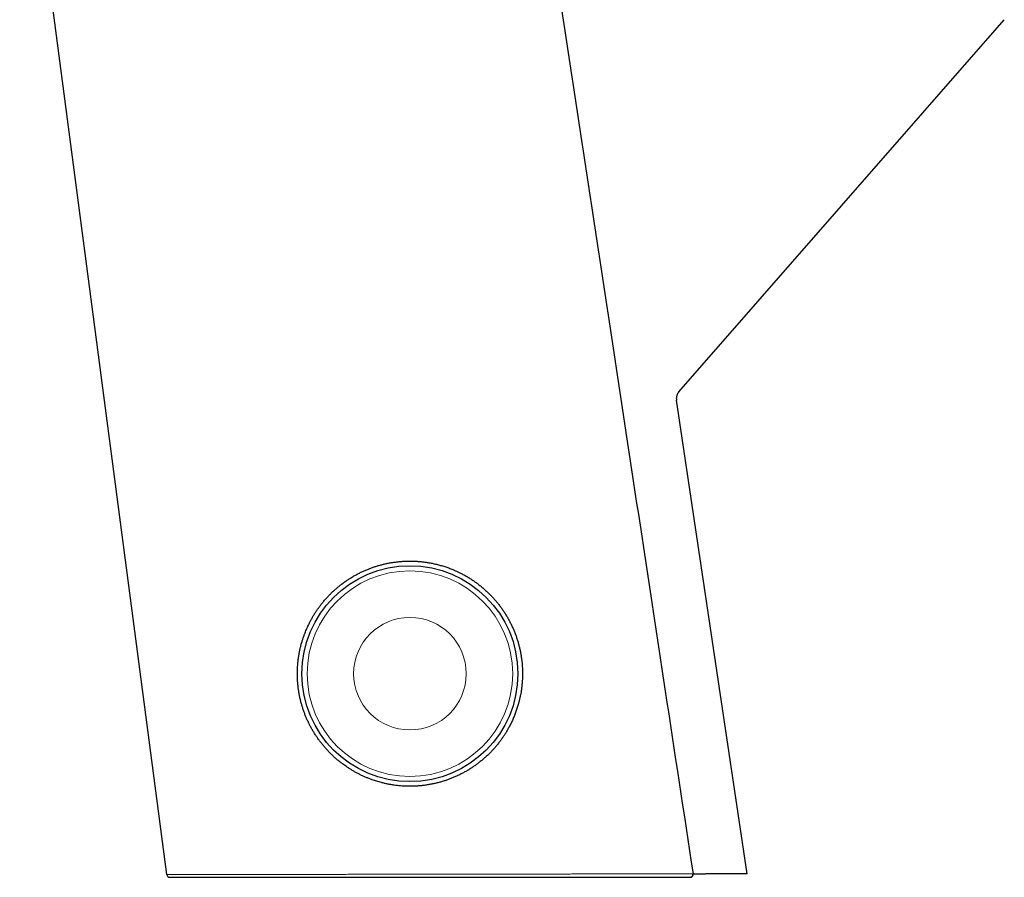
# Model space of a CAD drawing. Header units: millimetres. Extents: x 8 to 850, y 12 to 844.
# Tile 1 of 31: x 213 to 308, y 516 to 599. Entities that reach past the tile are written whole.
import ezdxf

# ---------------------------------------------------------------- set-up
doc = ezdxf.new("R2010")
doc.units = ezdxf.units.MM

msp = doc.modelspace()

# ---------------------------------------------------------------- linework, layer by layer
at = {"color": 7, "linetype": 'Continuous', "lineweight": 30}
for p, q in [((227.2, 516.383), (212.955, 624.648)), ((276.779, 563.122), (308.286, 599.147)), ((283.395, 516.467), (276.543, 562.316)), ((229.413, 516.122), (229.413, 516.122)), ((277.878, 516.122), (277.865, 516.122)), ((278.786, 516.423), (278.183, 516.423))]:
    msp.add_line(p, q, dxfattribs=at)
msp.add_circle((250.738, 535.835), 10.45, dxfattribs=at)
at = {"color": 8, "linetype": 'Continuous', "lineweight": 0}
for radius in [9.95, 5.448]:
    msp.add_circle((250.738, 535.835), radius, dxfattribs=at)
at = {"color": 7, "linetype": 'Continuous', "lineweight": 30}
for centre, start, end in [((227.497, 516.422), 187.49806, 269.96867), ((277.883, 516.422), 270, 8.68562)]:
    msp.add_arc(centre, 0.3, start, end, dxfattribs=at)
at = {"color": 8, "linetype": 'Continuous', "lineweight": 0}
msp.add_arc((277.831, 516.405), 0.285, 276.89467, 11.0968, dxfattribs=at)
at = {"color": 7, "linetype": 'Continuous', "lineweight": 30}
for points, knots in [([(278.18, 516.467), (277.283, 522.36), (274.649, 539.674), (270.301, 568.282), (265.553, 599.539), (262.543, 619.376), (261.246, 627.919)], [0, 0, 0, 0, 0.15863, 0.466058, 0.77005, 1, 1, 1, 1]), ([(276.779, 563.122), (276.761, 563.101), (276.726, 563.058), (276.679, 562.988), (276.638, 562.914), (276.603, 562.837), (276.575, 562.758), (276.554, 562.677), (276.539, 562.593), (276.531, 562.504), (276.531, 562.411), (276.539, 562.348), (276.543, 562.316)], [0, 0, 0, 0, 0.095564, 0.191791, 0.290111, 0.389154, 0.484718, 0.580946, 0.679266, 0.778309, 0.888642, 1, 1, 1, 1]), ([(239.838, 535.835), (239.839, 535.724), (239.841, 535.501), (239.857, 535.166), (239.883, 534.831), (239.919, 534.498), (239.965, 534.164), (240.022, 533.831), (240.09, 533.497), (240.168, 533.166), (240.256, 532.838), (240.354, 532.515), (240.461, 532.198), (240.577, 531.886), (240.702, 531.578), (240.836, 531.274), (240.98, 530.974), (241.133, 530.678), (241.296, 530.386), (241.467, 530.099), (241.647, 529.819), (241.836, 529.542), (242.036, 529.268), (242.246, 528.999), (242.463, 528.737), (242.689, 528.482), (242.923, 528.234), (243.165, 527.992), (243.416, 527.758), (243.674, 527.531), (243.939, 527.313), (244.181, 527.126), (244.397, 526.968), (244.606, 526.822), (244.841, 526.666), (245.102, 526.503), (245.369, 526.347), (245.641, 526.198), (245.919, 526.056), (246.201, 525.922), (246.488, 525.796), (246.78, 525.677), (247.051, 525.576), (247.301, 525.49), (247.526, 525.418), (247.751, 525.351), (248.001, 525.283), (248.279, 525.214), (248.584, 525.148), (248.893, 525.09), (249.206, 525.041), (249.521, 525.001), (249.838, 524.97), (250.158, 524.948), (250.48, 524.936), (250.776, 524.933), (251.046, 524.938), (251.332, 524.949), (251.66, 524.972), (252.029, 525.009), (252.397, 525.059), (252.757, 525.121), (253.108, 525.193), (253.451, 525.276), (253.791, 525.369), (254.123, 525.472), (254.449, 525.584), (254.766, 525.704), (255.08, 525.835), (255.39, 525.975), (255.694, 526.125), (255.994, 526.283), (256.289, 526.452), (256.581, 526.631), (256.867, 526.819), (257.147, 527.016), (257.421, 527.221), (257.694, 527.44), (257.966, 527.673), (258.235, 527.919), (258.496, 528.175), (258.743, 528.433), (258.977, 528.695), (259.198, 528.959), (259.411, 529.229), (259.613, 529.503), (259.803, 529.779), (259.978, 530.05), (260.141, 530.318), (260.308, 530.612), (260.482, 530.943), (260.658, 531.312), (260.822, 531.688), (260.971, 532.072), (261.106, 532.463), (261.217, 532.826), (261.307, 533.161), (261.379, 533.463), (261.441, 533.764), (261.501, 534.099), (261.555, 534.471), (261.599, 534.88), (261.625, 535.258), (261.637, 535.603), (261.639, 535.916), (261.633, 536.229), (261.617, 536.542), (261.592, 536.855), (261.557, 537.18), (261.51, 537.515), (261.45, 537.86), (261.379, 538.204), (261.298, 538.545), (261.205, 538.884), (261.101, 539.222), (260.985, 539.558), (260.858, 539.889), (260.721, 540.216), (260.574, 540.536), (260.419, 540.847), (260.256, 541.151), (260.083, 541.449), (259.901, 541.742), (259.709, 542.029), (259.508, 542.311), (259.297, 542.588), (259.077, 542.857), (258.849, 543.12), (258.606, 543.382), (258.347, 543.643), (258.072, 543.901), (257.789, 544.15), (257.502, 544.384), (257.214, 544.605), (256.923, 544.812), (256.626, 545.01), (256.326, 545.196), (256.024, 545.37), (255.731, 545.526), (255.445, 545.668), (255.134, 545.811), (254.786, 545.958), (254.4, 546.104), (254.007, 546.236), (253.607, 546.353), (253.201, 546.455), (252.825, 546.535), (252.48, 546.596), (252.148, 546.645), (251.796, 546.685), (251.423, 546.715), (251.049, 546.732), (250.681, 546.736), (250.32, 546.728), (249.966, 546.709), (249.613, 546.678), (249.266, 546.637), (248.924, 546.584), (248.588, 546.522), (248.255, 546.45), (247.924, 546.367), (247.596, 546.274), (247.272, 546.171), (246.95, 546.057), (246.631, 545.933), (246.315, 545.799), (246.003, 545.654), (245.697, 545.501), (245.39, 545.335), (245.083, 545.155), (244.777, 544.962), (244.478, 544.76), (244.191, 544.551), (243.917, 544.338), (243.655, 544.121), (243.4, 543.896), (243.155, 543.667), (242.921, 543.433), (242.719, 543.219), (242.545, 543.025), (242.381, 542.834), (242.204, 542.618), (242.019, 542.377), (241.839, 542.131), (241.666, 541.879), (241.499, 541.621), (241.339, 541.357), (241.186, 541.089), (241.041, 540.815), (240.914, 540.559), (240.805, 540.324), (240.711, 540.11), (240.621, 539.894), (240.527, 539.652), (240.43, 539.383), (240.333, 539.085), (240.243, 538.783), (240.162, 538.477), (240.089, 538.167), (240.025, 537.854), (239.97, 537.537), (239.925, 537.218), (239.891, 536.923), (239.868, 536.653), (239.852, 536.395), (239.84, 536.122), (239.839, 535.931), (239.838, 535.835)], [0, 0, 0, 0, 0.004839, 0.009683, 0.014527, 0.019371, 0.02421, 0.029124, 0.034042, 0.038962, 0.043881, 0.048795, 0.053629, 0.058467, 0.063306, 0.068144, 0.072978, 0.077878, 0.082781, 0.087686, 0.09259, 0.09749, 0.102535, 0.107583, 0.112632, 0.11768, 0.122725, 0.127832, 0.132942, 0.138054, 0.143165, 0.148272, 0.151694, 0.155117, 0.159701, 0.164286, 0.168871, 0.173495, 0.178119, 0.182743, 0.187408, 0.192074, 0.196739, 0.200255, 0.203771, 0.207197, 0.210623, 0.215214, 0.219807, 0.224399, 0.229037, 0.233676, 0.238314, 0.243, 0.247688, 0.252374, 0.255909, 0.259445, 0.264814, 0.270186, 0.275559, 0.280928, 0.286014, 0.291103, 0.296192, 0.301278, 0.30619, 0.311102, 0.31601, 0.320923, 0.325837, 0.33075, 0.335659, 0.340635, 0.345616, 0.350598, 0.355578, 0.360555, 0.365882, 0.371213, 0.376543, 0.38187, 0.386906, 0.391945, 0.396983, 0.402019, 0.406875, 0.411731, 0.416184, 0.420638, 0.426619, 0.432603, 0.438584, 0.444621, 0.450659, 0.456696, 0.461246, 0.465797, 0.470236, 0.474676, 0.480643, 0.486612, 0.492579, 0.4971, 0.501623, 0.506146, 0.510667, 0.515214, 0.519762, 0.524819, 0.529881, 0.534944, 0.540005, 0.545062, 0.550196, 0.555334, 0.560474, 0.565613, 0.570747, 0.57575, 0.580757, 0.585765, 0.590773, 0.595776, 0.600846, 0.605921, 0.610996, 0.616071, 0.621141, 0.62665, 0.632162, 0.637673, 0.643182, 0.648392, 0.653605, 0.658818, 0.664028, 0.669054, 0.674081, 0.678547, 0.683013, 0.689014, 0.695018, 0.701019, 0.707081, 0.713144, 0.719206, 0.723778, 0.72835, 0.733752, 0.739158, 0.744564, 0.749966, 0.755083, 0.760204, 0.765324, 0.770441, 0.775383, 0.780326, 0.785268, 0.790215, 0.795163, 0.80011, 0.805053, 0.810066, 0.815082, 0.8201, 0.825116, 0.830129, 0.835452, 0.840778, 0.846105, 0.851428, 0.85646, 0.861493, 0.866527, 0.871559, 0.876409, 0.881259, 0.884631, 0.888002, 0.892517, 0.897033, 0.901548, 0.906102, 0.910655, 0.915209, 0.9198, 0.924393, 0.928985, 0.932445, 0.935906, 0.939338, 0.942771, 0.947371, 0.951973, 0.956574, 0.961222, 0.965871, 0.970519, 0.975215, 0.979913, 0.98461, 0.988154, 0.991698, 0.995849, 1, 1, 1, 1]), ([(227.497, 516.122), (227.498, 516.122), (227.5, 516.122), (227.516, 516.122), (227.546, 516.122), (227.592, 516.122), (227.651, 516.122), (227.718, 516.122), (227.789, 516.122), (227.871, 516.122), (227.967, 516.122), (228.076, 516.122), (228.187, 516.122), (228.298, 516.122), (228.416, 516.122), (228.555, 516.122), (228.717, 516.122), (228.889, 516.122), (229.071, 516.122), (229.263, 516.122), (229.463, 516.122), (229.67, 516.122), (229.884, 516.122), (230.107, 516.122), (230.36, 516.122), (230.646, 516.122), (230.969, 516.122), (231.303, 516.122), (231.647, 516.122), (232.001, 516.122), (232.35, 516.122), (232.693, 516.122), (233.027, 516.122), (233.368, 516.122), (233.716, 516.122), (234.073, 516.122), (234.435, 516.122), (234.8, 516.122), (235.169, 516.122), (235.546, 516.122), (235.925, 516.122), (236.305, 516.122), (236.687, 516.122), (237.075, 516.122), (237.508, 516.122), (237.988, 516.122), (238.518, 516.122), (239.043, 516.122), (239.561, 516.122), (240.072, 516.122), (240.591, 516.122), (241.12, 516.122), (241.657, 516.122), (242.199, 516.122), (242.745, 516.122), (243.294, 516.122), (243.84, 516.122), (244.38, 516.122), (244.915, 516.122), (245.441, 516.122), (245.958, 516.122), (246.465, 516.122), (246.927, 516.122), (247.345, 516.122), (247.787, 516.122), (248.302, 516.122), (248.89, 516.122), (249.485, 516.122), (250.086, 516.122), (250.692, 516.122), (251.305, 516.122), (251.926, 516.122), (252.552, 516.122), (253.188, 516.122), (253.832, 516.122), (254.485, 516.122), (255.145, 516.122), (255.813, 516.122), (256.488, 516.122), (257.123, 516.122), (257.717, 516.122), (258.267, 516.122), (258.813, 516.122), (259.355, 516.122), (259.894, 516.122), (260.424, 516.122), (260.944, 516.122), (261.454, 516.122), (261.962, 516.122), (262.513, 516.122), (263.105, 516.122), (263.737, 516.122), (264.359, 516.122), (264.969, 516.122), (265.567, 516.122), (266.128, 516.122), (266.652, 516.122), (267.138, 516.122), (267.616, 516.122), (268.088, 516.122), (268.554, 516.122), (269.058, 516.122), (269.597, 516.122), (270.169, 516.122), (270.723, 516.122), (271.259, 516.122), (271.777, 516.122), (272.282, 516.122), (272.771, 516.122), (273.247, 516.122), (273.686, 516.122), (274.088, 516.122), (274.456, 516.122), (274.814, 516.122), (275.161, 516.122), (275.498, 516.122), (275.821, 516.122), (276.132, 516.122), (276.429, 516.122), (276.76, 516.122), (277.12, 516.122), (277.502, 516.122), (277.746, 516.122), (277.865, 516.122)], [0, 0, 0, 0, 0.007165, 0.015022, 0.022879, 0.032273, 0.041666, 0.048903, 0.05614, 0.063376, 0.071235, 0.079094, 0.086952, 0.093008, 0.099065, 0.107058, 0.115051, 0.122911, 0.130773, 0.138636, 0.146496, 0.154015, 0.161535, 0.169055, 0.176574, 0.186117, 0.195662, 0.205205, 0.214466, 0.223728, 0.232988, 0.240959, 0.24893, 0.256813, 0.264698, 0.272583, 0.280467, 0.2881, 0.295735, 0.30337, 0.311004, 0.31834, 0.325677, 0.333014, 0.34035, 0.349874, 0.3594, 0.368924, 0.37768, 0.386438, 0.395194, 0.404047, 0.412901, 0.421754, 0.430514, 0.439274, 0.448034, 0.456332, 0.464632, 0.47293, 0.480622, 0.488314, 0.496005, 0.501563, 0.507121, 0.515845, 0.524569, 0.533293, 0.542161, 0.55103, 0.559899, 0.568989, 0.57808, 0.58717, 0.596592, 0.606016, 0.615438, 0.625191, 0.634945, 0.644697, 0.652733, 0.660769, 0.668666, 0.676565, 0.684464, 0.692361, 0.699905, 0.707451, 0.714996, 0.72254, 0.732102, 0.741665, 0.751227, 0.760496, 0.769766, 0.779036, 0.786813, 0.794589, 0.802232, 0.809875, 0.817519, 0.825161, 0.834894, 0.844628, 0.854361, 0.863611, 0.872862, 0.882112, 0.891078, 0.900045, 0.909011, 0.916346, 0.923682, 0.931017, 0.938114, 0.945212, 0.952309, 0.958972, 0.965636, 0.972299, 0.981627, 0.990956, 1, 1, 1, 1]), ([(279.825, 516.461), (279.81, 516.461), (279.778, 516.46), (279.716, 516.457), (279.636, 516.454), (279.536, 516.451), (279.43, 516.447), (279.319, 516.442), (279.21, 516.438), (279.103, 516.434), (278.998, 516.43), (278.892, 516.427), (278.821, 516.424), (278.786, 516.423)], [0, 0, 0, 0, 0.072487, 0.144975, 0.251071, 0.3575, 0.463599, 0.562296, 0.660994, 0.74558, 0.830496, 0.915413, 1, 1, 1, 1]), ([(283.395, 516.467), (283.394, 516.467), (283.391, 516.467), (283.371, 516.466), (283.338, 516.466), (283.291, 516.466), (283.235, 516.466), (283.171, 516.466), (283.101, 516.466), (283.023, 516.466), (282.936, 516.466), (282.841, 516.466), (282.727, 516.466), (282.592, 516.465), (282.432, 516.465), (282.259, 516.465), (282.071, 516.465), (281.873, 516.464), (281.665, 516.464), (281.447, 516.464), (281.218, 516.463), (280.976, 516.463), (280.716, 516.463), (280.437, 516.462), (280.14, 516.462), (279.93, 516.461), (279.825, 516.461)], [0, 0, 0, 0, 0.0425267, 0.0850693, 0.1276172, 0.1701599, 0.2126867, 0.2484111, 0.2841386, 0.319863, 0.3550319, 0.3902037, 0.4253726, 0.4701109, 0.5148674, 0.55963, 0.6043867, 0.6491253, 0.6918198, 0.7345613, 0.7773132, 0.8200652, 0.8628068, 0.9085357, 0.954271, 1, 1, 1, 1])]:
    msp.add_open_spline(points, degree=3, knots=knots, dxfattribs=at)
at = {"color": 8, "linetype": 'Continuous', "lineweight": 0}
for points, knots in [([(278.11, 516.459), (277.991, 516.459), (277.747, 516.459), (277.365, 516.458), (277.004, 516.458), (276.671, 516.457), (276.371, 516.457), (276.058, 516.456), (275.73, 516.456), (275.388, 516.455), (275.036, 516.455), (274.671, 516.454), (274.295, 516.454), (273.907, 516.453), (273.505, 516.453), (273.092, 516.452), (272.674, 516.451), (272.253, 516.451), (271.825, 516.45), (271.351, 516.449), (270.83, 516.449), (270.26, 516.448), (269.69, 516.447), (269.121, 516.446), (268.555, 516.445), (267.988, 516.444), (267.42, 516.444), (266.852, 516.443), (266.286, 516.442), (265.724, 516.441), (265.165, 516.44), (264.597, 516.439), (264.019, 516.439), (263.433, 516.438), (262.836, 516.437), (262.231, 516.436), (261.616, 516.435), (260.995, 516.434), (260.368, 516.433), (259.737, 516.432), (259.102, 516.431), (258.465, 516.43), (257.826, 516.429), (257.196, 516.429), (256.576, 516.428), (255.966, 516.427), (255.353, 516.426), (254.738, 516.425), (254.121, 516.424), (253.506, 516.423), (252.895, 516.422), (252.286, 516.421), (251.69, 516.42), (251.106, 516.42), (250.534, 516.419), (249.977, 516.418), (249.437, 516.417), (248.912, 516.416), (248.438, 516.416), (248.014, 516.415), (247.566, 516.414), (247.048, 516.414), (246.461, 516.413), (245.875, 516.412), (245.292, 516.411), (244.711, 516.41), (244.137, 516.409), (243.57, 516.408), (243.01, 516.408), (242.466, 516.407), (241.937, 516.406), (241.424, 516.405), (240.928, 516.405), (240.45, 516.404), (239.99, 516.403), (239.577, 516.402), (239.21, 516.402), (238.829, 516.401), (238.394, 516.401), (237.909, 516.4), (237.43, 516.399), (236.957, 516.399), (236.491, 516.398), (236.035, 516.397), (235.59, 516.396), (235.155, 516.396), (234.738, 516.395), (234.337, 516.394), (233.952, 516.394), (233.585, 516.393), (233.236, 516.393), (232.903, 516.392), (232.609, 516.392), (232.35, 516.391), (232.094, 516.391), (231.812, 516.391), (231.509, 516.39), (231.217, 516.39), (230.936, 516.389), (230.664, 516.389), (230.404, 516.388), (230.156, 516.388), (229.919, 516.387), (229.692, 516.387), (229.477, 516.387), (229.272, 516.386), (229.079, 516.386), (228.894, 516.386), (228.72, 516.386), (228.555, 516.385), (228.4, 516.385), (228.254, 516.385), (228.125, 516.385), (228.011, 516.384), (227.901, 516.384), (227.79, 516.384), (227.681, 516.384), (227.585, 516.384), (227.502, 516.384), (227.431, 516.383), (227.362, 516.383), (227.301, 516.383), (227.253, 516.383), (227.221, 516.383), (227.203, 516.383), (227.201, 516.383), (227.2, 516.383)], [0, 0, 0, 0, 0.00894, 0.01819, 0.027441, 0.034089, 0.040738, 0.047386, 0.054515, 0.061645, 0.068774, 0.076184, 0.083594, 0.091003, 0.098778, 0.106552, 0.114193, 0.121835, 0.129477, 0.137118, 0.14685, 0.156583, 0.166315, 0.175564, 0.184815, 0.194065, 0.203031, 0.211997, 0.220962, 0.229533, 0.238105, 0.246676, 0.255474, 0.264272, 0.27307, 0.282116, 0.291164, 0.300211, 0.309377, 0.318543, 0.327709, 0.33689, 0.346073, 0.355255, 0.363974, 0.372695, 0.381415, 0.390228, 0.399043, 0.407857, 0.416575, 0.425294, 0.434011, 0.442267, 0.450524, 0.458779, 0.466428, 0.474078, 0.481727, 0.487254, 0.49278, 0.501536, 0.510293, 0.519049, 0.5279, 0.536753, 0.545605, 0.554362, 0.563121, 0.571879, 0.580175, 0.588472, 0.596769, 0.604458, 0.612147, 0.619837, 0.625393, 0.63095, 0.639562, 0.648175, 0.656787, 0.665494, 0.674202, 0.68291, 0.691526, 0.700143, 0.708759, 0.716923, 0.725089, 0.733253, 0.740821, 0.74839, 0.755959, 0.761429, 0.766898, 0.774702, 0.782506, 0.790209, 0.797914, 0.805619, 0.813323, 0.820785, 0.828249, 0.835712, 0.843175, 0.850429, 0.857684, 0.864939, 0.872193, 0.879364, 0.886535, 0.893707, 0.900878, 0.906825, 0.912771, 0.920503, 0.928236, 0.935967, 0.943108, 0.95025, 0.95739, 0.966786, 0.976181, 0.984301, 0.992422, 1, 1, 1, 1]), ([(278.178, 516.467), (278.178, 516.467), (278.179, 516.467), (278.167, 516.466), (278.145, 516.463), (278.122, 516.461), (278.11, 516.459)], [0, 0, 0, 0, 0.157165, 0.441118, 0.716634, 1, 1, 1, 1])]:
    msp.add_open_spline(points, degree=3, knots=knots, dxfattribs=at)

doc.saveas('drawing.dxf')
